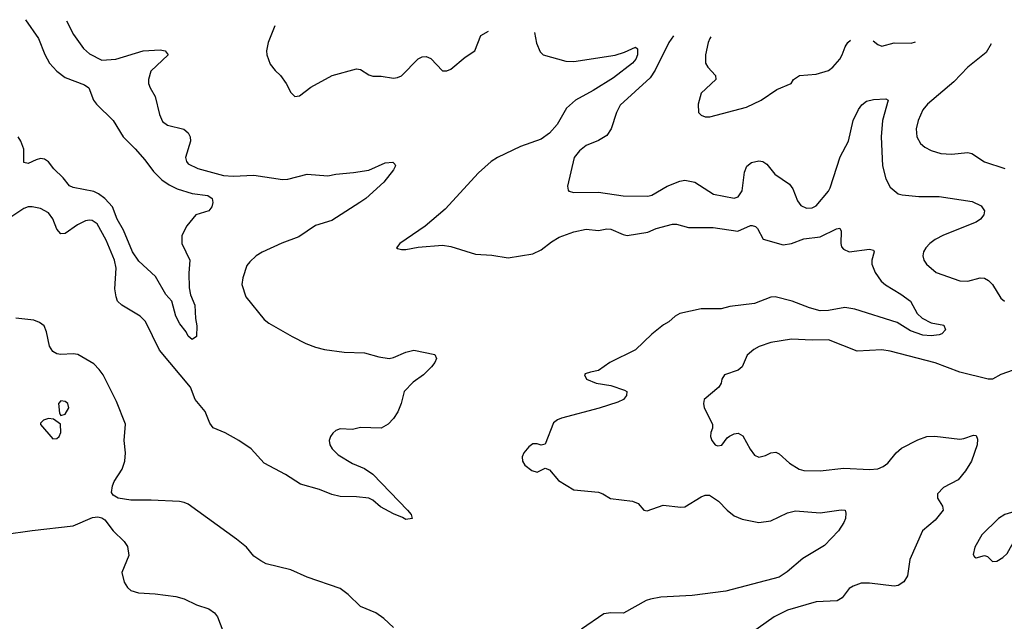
# Model space of a CAD drawing. Header units: inches. Extents: x 1552611 to 1694776, y 811966 to 917215.
# Tile 252 of 256: x 1591409 to 1596207, y 913829 to 916762. Entities that reach past the tile are written whole.
import ezdxf

# ---------------------------------------------------------------- set-up
doc = ezdxf.new("R2010")
doc.units = ezdxf.units.IN
doc.header["$MEASUREMENT"] = 0
doc.layers.add('B5991', color=7, linetype='Continuous')

msp = doc.modelspace()

# ---------------------------------------------------------------- linework, layer by layer
at = {"layer": 'B5991', "color": 5}
for points, elevation in [([(1591637.9, 916756.7), (1591671.3, 916690), (1591720.5, 916620.5), (1591750, 916595.8), (1591810, 916564.2), (1591877, 916570), (1592010.1, 916610.1), (1592094.1, 916614.1), (1592117.3, 916610), (1592123.4, 916603.4), (1592132.7, 916590), (1592047.7, 916510), (1592036.5, 916470), (1592037.4, 916450), (1592044.2, 916430), (1592070, 916387.3), (1592090, 916298.8), (1592105.5, 916265.5), (1592130, 916247.1), (1592208.6, 916228.6), (1592230.3, 916210), (1592239.1, 916190), (1592241.1, 916170), (1592216.2, 916090), (1592221.3, 916070), (1592230, 916059.6), (1592276.3, 916036.3), (1592401.5, 916001.5), (1592450, 915999.1), (1592550, 916004.2), (1592690, 915982), (1592715.5, 915984.5), (1592810, 916008.6), (1592910, 916000.2), (1592950, 916008.9), (1593036, 916016), (1593110, 916027.6), (1593190, 916064.2), (1593226.6, 916066.6), (1593237.7, 916057.7), (1593240.4, 916050), (1593230.3, 916030), (1593184, 915970), (1593095.2, 915890), (1593066.9, 915870), (1592930, 915783.6), (1592850, 915759.1), (1592770, 915703), (1592686.9, 915673.1), (1592590.9, 915629.1), (1592562, 915610), (1592530, 915582), (1592516.3, 915563.7), (1592495.9, 915504.1), (1592491.1, 915470), (1592511.8, 915410), (1592600.4, 915300.4), (1592623, 915283), (1592736.8, 915216.8), (1592803.2, 915183.2), (1592850, 915165.3), (1592894.1, 915154.1), (1592990, 915140.3), (1593090, 915137.1), (1593158.5, 915118.5), (1593210, 915110.5), (1593230, 915114.4), (1593290, 915141.6), (1593330, 915150.4), (1593431.3, 915130), (1593440.7, 915110), (1593432, 915090), (1593415.8, 915070), (1593376.9, 915030), (1593325.7, 914994.3), (1593283.1, 914950), (1593268.2, 914890), (1593251.8, 914850), (1593230, 914817), (1593204.9, 914790), (1593170, 914769.7), (1593070, 914773.7), (1593030, 914763.5), (1592970, 914766.9), (1592950, 914758.9), (1592934.7, 914745.3), (1592923.1, 914730), (1592917.4, 914710), (1592920.9, 914690), (1592931.5, 914670), (1592960.6, 914640.6), (1593030, 914598), (1593090, 914574), (1593130, 914546.7), (1593298.7, 914370), (1593316.3, 914350), (1593321, 914330), (1593290, 914324.7), (1593275.1, 914335.1), (1593230, 914352.8), (1593166.6, 914386.6), (1593130, 914419.6), (1593110, 914429.6), (1593050, 914436), (1592970, 914437), (1592930, 914447.3), (1592870, 914472.2), (1592778.1, 914498.2), (1592704.9, 914544.9), (1592600.5, 914600.5), (1592536.4, 914670), (1592477.3, 914710), (1592410, 914747.9), (1592351.4, 914771.4), (1592335.6, 914795.6), (1592312.3, 914852.3), (1592263.4, 914910), (1592242, 914970), (1592090, 915150.7), (1592022.5, 915290), (1591996, 915316), (1591906, 915370), (1591886.2, 915390), (1591878.4, 915410), (1591873, 915450), (1591878.6, 915550), (1591871.6, 915590), (1591830, 915687.6), (1591786.3, 915766.3), (1591762, 915782), (1591750, 915784.7), (1591730, 915780.9), (1591690, 915760.9), (1591630, 915719.2), (1591610, 915718), (1591590, 915741.1), (1591570, 915791.1), (1591550, 915819.8), (1591510, 915841.8), (1591470, 915849.8), (1591450, 915848.9), (1591430, 915840.6), (1591370, 915801.7)], 980), ([(1591438.1, 916761.8), (1591501.5, 916670), (1591531.5, 916591.5), (1591554.4, 916550), (1591590.2, 916510), (1591630, 916480.5), (1591724.2, 916444.2), (1591746, 916430), (1591768.9, 916370), (1591783.2, 916350), (1591864.9, 916270), (1591914, 916190), (1591972.4, 916132.4), (1592019, 916079), (1592061.2, 916021.2), (1592101.7, 915981.7), (1592136.6, 915956.6), (1592176.8, 915936.8), (1592250, 915914), (1592325.3, 915905.3), (1592347.7, 915890), (1592350.6, 915870), (1592346, 915850), (1592330.5, 915830), (1592267.3, 915810), (1592222.9, 915757.1), (1592198.4, 915710), (1592199.5, 915670), (1592238.7, 915590), (1592233.3, 915526.7), (1592234.7, 915454.7), (1592240.7, 915420.7), (1592262, 915370), (1592265.2, 915305.2), (1592273, 915270), (1592270, 915218), (1592250, 915202), (1592230, 915219), (1592220.1, 915240.1), (1592190, 915279.3), (1592170, 915316), (1592149.7, 915390), (1592121.9, 915421.9), (1592071.1, 915510), (1591990, 915585.2), (1591958.7, 915630), (1591915, 915735), (1591884.3, 915790), (1591861.4, 915850), (1591824.6, 915890), (1591793.4, 915913.4), (1591770, 915924.6), (1591670, 915943.5), (1591651.4, 915951.4), (1591621, 915990), (1591574.8, 916034.8), (1591550, 916068), (1591530, 916082.3), (1591510, 916084.5), (1591490, 916079.3), (1591450, 916060.9), (1591430, 916066), (1591429.4, 916130), (1591415.4, 916170), (1591401.2, 916190)], 960), ([(1592652.4, 916731.1), (1592620.4, 916650), (1592612, 916610), (1592613.4, 916590), (1592630, 916544.9), (1592653.7, 916513.7), (1592679.3, 916490), (1592707.3, 916450), (1592730, 916406.8), (1592750, 916388), (1592773.2, 916390), (1592827.5, 916432.5), (1592930.9, 916489.1), (1593050, 916521.7), (1593070, 916519.5), (1593110, 916492.7), (1593130, 916486), (1593170, 916487.2), (1593230, 916477), (1593250, 916479.5), (1593270, 916488.8), (1593350, 916570.2), (1593370, 916581.2), (1593390, 916582.6), (1593411.8, 916571.8), (1593470, 916512.9), (1593490, 916512.3), (1593510, 916520.2), (1593580.2, 916579.8), (1593626.6, 916610), (1593655.6, 916684.4), (1593693.6, 916705.1)], 1020), ([(1593917.1, 916699.6), (1593927.1, 916647.1), (1593945.5, 916605.5), (1593960.5, 916590), (1594070, 916559.7), (1594110, 916557.6), (1594311.3, 916588.7), (1594356.4, 916603.6), (1594410, 916628.5), (1594418.9, 916618.9), (1594418.9, 916590), (1594411.6, 916570), (1594395, 916550), (1594301.9, 916478.1), (1594204.1, 916415.9), (1594117.1, 916370), (1594074, 916330), (1594027.7, 916250), (1593991.5, 916208.5), (1593950, 916179.8), (1593850, 916143.1), (1593737.6, 916090), (1593705.7, 916070), (1593644.9, 916015.1), (1593481.8, 915838.2), (1593384.5, 915755.5), (1593261, 915670), (1593244.7, 915650), (1593250, 915646), (1593270, 915640.7), (1593290, 915641.6), (1593350, 915653), (1593470, 915662), (1593510, 915655.5), (1593630, 915618.4), (1593710, 915614), (1593790, 915601.3), (1593910, 915619.7), (1593950, 915640.2), (1594000.8, 915679.2), (1594038.6, 915701.4), (1594110, 915728.3), (1594170, 915739.8), (1594230, 915733.7), (1594270, 915741.9), (1594290, 915740.4), (1594350, 915714.2), (1594370, 915710.1), (1594470, 915725.7), (1594510, 915743), (1594590, 915764.4), (1594610, 915765.5), (1594668.4, 915748.4), (1594789, 915749), (1594909, 915731), (1594970, 915758.3), (1594977.7, 915757.8), (1594993.8, 915753.8), (1595003.6, 915743.6), (1595032.6, 915692.6), (1595130, 915664.1), (1595169.9, 915670.1), (1595230, 915692.8), (1595310, 915702.7), (1595390, 915742.3), (1595405.4, 915745.4), (1595411.5, 915731.5), (1595410.3, 915670), (1595414.4, 915654.4), (1595423.2, 915643.2), (1595450.3, 915630.3), (1595550, 915643.8), (1595570, 915638), (1595572.2, 915630), (1595560.9, 915590), (1595561.5, 915570), (1595578.3, 915530), (1595607.1, 915487.1), (1595628.6, 915468.6), (1595703.4, 915423.4), (1595749.1, 915389.1), (1595782.4, 915330), (1595807.3, 915307.3), (1595850, 915284.2), (1595911.8, 915271.8), (1595920.7, 915250), (1595902.8, 915230), (1595890, 915224.7), (1595850, 915220.4), (1595810, 915224.1), (1595750, 915244.5), (1595685.2, 915285.2), (1595478.7, 915350), (1595430, 915358.6), (1595350, 915344.3), (1595310, 915342.6), (1595257.2, 915357.2), (1595173, 915390), (1595090, 915410.4), (1595070, 915408.6), (1594990, 915378.7), (1594870, 915363.2), (1594827.1, 915352.9), (1594730, 915352.1), (1594626.4, 915330), (1594603, 915317), (1594571.6, 915288.4), (1594546.3, 915273.7), (1594490, 915228.4), (1594410, 915153.1), (1594284.9, 915090), (1594230, 915051.5), (1594190, 915044.2), (1594165.3, 915034.7), (1594160.7, 915030), (1594170.5, 915010), (1594218.8, 914990), (1594290, 914977.8), (1594355.9, 914955.9), (1594367.7, 914950), (1594365.5, 914930), (1594350.6, 914910), (1594323.2, 914896.8), (1594232.7, 914867.3), (1594050, 914818.5), (1594029.3, 914810.7), (1594010, 914796.9), (1593970, 914692.7), (1593950, 914687), (1593930, 914694), (1593910, 914694.5), (1593890, 914679.5), (1593864.9, 914650), (1593857.3, 914630), (1593858.8, 914610), (1593870.8, 914590), (1593903.9, 914563.9), (1593930, 914555.5), (1593970, 914574.8), (1593990, 914567.7), (1594035.3, 914515.3), (1594110, 914470.6), (1594230, 914458), (1594250.9, 914450.9), (1594288.3, 914428.3), (1594394.9, 914414.9), (1594422.7, 914402.8), (1594450, 914370.7), (1594467, 914367), (1594545.1, 914394.9), (1594630, 914384.9), (1594650, 914387.2), (1594730, 914436.5), (1594750, 914444.2), (1594770, 914443.7), (1594814, 914414), (1594856.4, 914370), (1594890, 914342.6), (1594930, 914327.4), (1595010, 914310.3), (1595070, 914319.1), (1595150, 914356.9), (1595190, 914367.1), (1595310, 914358.5), (1595412.1, 914372.1), (1595430.8, 914370), (1595435.5, 914355.5), (1595433.4, 914330), (1595424.9, 914310), (1595399.1, 914270), (1595330, 914198.4), (1595224.7, 914135.3), (1595148.8, 914070), (1595110, 914044.8), (1594850, 913975.8), (1594685.9, 913954.1), (1594533.4, 913946.6), (1594482.8, 913937.2), (1594461.6, 913930), (1594351.2, 913868.8), (1594290, 913870.6), (1594255.4, 913864.6), (1594147.3, 913790)], 1020), ([(1594594.2, 916682.7), (1594571.8, 916650), (1594505, 916515), (1594481.4, 916478.6), (1594335.3, 916344.7), (1594317.7, 916310), (1594291.6, 916230), (1594270, 916196.9), (1594230, 916172.4), (1594170, 916148.3), (1594136.9, 916123.1), (1594110.4, 916090), (1594079.1, 915950), (1594081, 915930), (1594085.5, 915925.5), (1594110, 915919.1), (1594230, 915920.9), (1594350, 915903.2), (1594470, 915900.8), (1594490, 915906.5), (1594563.6, 915950), (1594625.2, 915974.8), (1594650, 915980.2), (1594698.4, 915970), (1594790, 915911.6), (1594890, 915892), (1594910, 915897.6), (1594930, 915927.3), (1594941.1, 916018.9), (1594951.8, 916048.2), (1594975.1, 916064.9), (1595010, 916073), (1595030, 916070.2), (1595050, 916058.2), (1595089.2, 916009.2), (1595160, 915960), (1595176.9, 915936.9), (1595199.4, 915879.4), (1595216.1, 915856.1), (1595243.4, 915843.4), (1595270, 915844.4), (1595290, 915854.9), (1595350, 915926.3), (1595358.1, 915941.9), (1595407.2, 916092.8), (1595448.4, 916170), (1595469.8, 916270), (1595495.7, 916324.3), (1595513, 916347), (1595535.1, 916364.9), (1595570, 916373.4), (1595630, 916376.3), (1595641, 916370), (1595614.2, 916270), (1595606.2, 916190), (1595613.4, 916050), (1595630, 915985.5), (1595650, 915946), (1595690, 915912.4), (1595710, 915907.9), (1595790, 915899.1), (1595890, 915899.6), (1596050, 915875.6), (1596094.2, 915854.2), (1596110.3, 915830), (1596107, 915810), (1596090.3, 915790), (1596070, 915775.3), (1595910, 915710.8), (1595870.4, 915690), (1595844.2, 915670), (1595824.6, 915650), (1595813.1, 915630), (1595810.3, 915610), (1595814.6, 915590), (1595827.2, 915570), (1595875.3, 915530), (1595990, 915489.3), (1596030, 915486.8), (1596090, 915502.7), (1596110, 915501.4), (1596130.1, 915490.1), (1596150.1, 915470.1), (1596190, 915404.4), (1596208, 915390)], 1040), ([(1594776.9, 916678.2), (1594771.5, 916670), (1594763.6, 916650), (1594750.3, 916590), (1594751.7, 916550), (1594762.6, 916530), (1594799.3, 916490), (1594801.6, 916470), (1594730, 916404), (1594714.8, 916350), (1594716, 916310), (1594730, 916296), (1594748.5, 916288.5), (1594771.5, 916288.5), (1594950, 916336), (1595022, 916370), (1595098.2, 916421.8), (1595169, 916450), (1595179.3, 916470), (1595208.7, 916490), (1595290, 916496), (1595350, 916513.5), (1595372, 916530), (1595405.3, 916570), (1595417.6, 916590), (1595430.7, 916630), (1595443.8, 916650), (1595456.7, 916661.3)], 1060), ([(1595567.9, 916658.5), (1595590, 916640.3), (1595610, 916632.3), (1595670, 916648.5), (1595753.2, 916646.8), (1595773.9, 916653.4)], 1060), ([(1596143.7, 916644.2), (1596118.4, 916601.6), (1596030, 916530.6), (1595960.7, 916459.3), (1595832.2, 916350), (1595810, 916322), (1595787.1, 916270), (1595778, 916230), (1595780.3, 916190), (1595798.6, 916158.6), (1595820.4, 916140.4), (1595850, 916124.2), (1595898, 916110), (1595950, 916106.9), (1596030, 916114.2), (1596049.3, 916109.3), (1596110, 916069.1), (1596210, 916036.9)], 1060), ([(1593230, 913799.3), (1593183.3, 913843.3), (1593145.2, 913870), (1593070, 913900.5), (1593010, 913958.9), (1592970, 913988.4), (1592810, 914044.8), (1592730, 914079.8), (1592609.8, 914109.8), (1592583.8, 914123.8), (1592550, 914146), (1592514.5, 914190), (1592465.6, 914230), (1592230, 914399.3), (1592210, 914408.7), (1592187.8, 914412.2), (1592050, 914419.7), (1591950, 914418.8), (1591889.3, 914429.2), (1591864, 914444), (1591857.2, 914457.2), (1591860.8, 914490), (1591868.7, 914510), (1591908.7, 914570), (1591922, 914610), (1591925.3, 914650), (1591918.8, 914710), (1591923.9, 914790), (1591881.2, 914901.2), (1591816, 915030), (1591797.1, 915057.1), (1591770, 915083.9), (1591691.8, 915130), (1591670, 915133.4), (1591610, 915129), (1591590, 915132.7), (1591570, 915144.2), (1591554, 915170), (1591540.1, 915240.1), (1591528.5, 915268.5), (1591506.1, 915286.1), (1591477.4, 915297.4), (1591390, 915306.9)], 1020), ([(1596250, 915052.4), (1596190, 915032.4), (1596150, 915009.8), (1596129, 915009), (1595990, 915043.9), (1595870, 915088.2), (1595650, 915146.2), (1595610, 915152.4), (1595490, 915146.3), (1595350, 915200.4), (1595270, 915199.1), (1595170, 915205), (1595070, 915187.6), (1595012, 915168), (1594985.7, 915154.3), (1594954.4, 915125.6), (1594928.8, 915070), (1594910, 915052.6), (1594844, 915030), (1594830.6, 915010), (1594828, 914990), (1594815.5, 914970), (1594744.2, 914910), (1594740.9, 914890), (1594744, 914870), (1594784.9, 914790), (1594784.9, 914770), (1594776.3, 914750), (1594774.9, 914730), (1594781.1, 914710), (1594797.3, 914690), (1594810, 914684.6), (1594830, 914687), (1594856.9, 914723.1), (1594868.3, 914731.7), (1594890, 914742.3), (1594910, 914745.3), (1594932.3, 914732.3), (1594967.8, 914667.8), (1594990, 914638.5), (1595011.1, 914628.9), (1595043.5, 914636.5), (1595070, 914650.7), (1595093.7, 914653.7), (1595110, 914646), (1595159.9, 914599.9), (1595206.8, 914570), (1595230, 914564.6), (1595310, 914562.4), (1595425, 914575), (1595550.7, 914569.3), (1595590, 914572.9), (1595616.2, 914583.8), (1595639.5, 914600.5), (1595680.7, 914650), (1595706.7, 914673.3), (1595786.1, 914713.9), (1595830, 914730.3), (1595868.5, 914731.5), (1595990, 914716.9), (1596010, 914719.5), (1596057.1, 914737.1), (1596070, 914734.8), (1596076.7, 914716.7), (1596074.4, 914690), (1596047.4, 914610), (1596018.2, 914561.8), (1595981.5, 914518.5), (1595910, 914481.5), (1595882.1, 914450), (1595881, 914430), (1595906, 914390), (1595908.3, 914370), (1595870, 914321.5), (1595807.7, 914270), (1595746.3, 914130), (1595734.9, 914050), (1595718, 914022), (1595690, 914002.7), (1595670, 913999.5), (1595550, 914015.6), (1595510, 914015.1), (1595470, 914000.7), (1595451.7, 913988.3), (1595417.1, 913942.9), (1595392.1, 913927.9), (1595290, 913924.2), (1595150, 913883.1), (1595086, 913850), (1594930, 913740.9)], 1040), ([(1591331.5, 914251.5), (1591470, 914272.2), (1591670, 914294.2), (1591764.5, 914335.5), (1591790, 914339), (1591810, 914333.8), (1591823.4, 914323.4), (1591864.2, 914270), (1591918, 914218), (1591933.6, 914193.6), (1591940.6, 914150), (1591906.4, 914066.4), (1591918.9, 914018.9), (1591934.3, 913994.3), (1591950, 913979.3), (1591987.5, 913967.5), (1592070, 913963.6), (1592170, 913950.3), (1592210, 913938.5), (1592270, 913909.1), (1592330, 913890.3), (1592357.6, 913870), (1592373.7, 913850), (1592416, 913736)], 1020)]:
    msp.add_lwpolyline(points, dxfattribs=dict(at, elevation=elevation))
for points, elevation in [([(1591610, 914904), (1591598.8, 914890), (1591602.8, 914842.8), (1591610, 914832), (1591630, 914838), (1591649, 914870), (1591644, 914890), (1591630, 914901.2)], 1040), ([(1591550, 914817.2), (1591524.7, 914810), (1591510, 914795.3), (1591510, 914787.7), (1591570, 914719.1), (1591590, 914720.7), (1591601.2, 914730), (1591609.2, 914750), (1591608, 914790), (1591573.6, 914813.6)], 1040), ([(1596270, 914368), (1596210, 914349.4), (1596179.1, 914330), (1596097.1, 914250), (1596063.8, 914190), (1596055.3, 914155.3), (1596062.5, 914142.5), (1596070, 914138.8), (1596110.5, 914150.5), (1596124.9, 914144.9), (1596150, 914121), (1596170, 914122), (1596199.7, 914140.3), (1596220.1, 914159.9), (1596260.5, 914230), (1596270, 914258), (1596278.4, 914310), (1596276.5, 914356.5)], 1060)]:
    msp.add_lwpolyline(points, close=True, dxfattribs=dict(at, elevation=elevation))

doc.saveas('drawing.dxf')
